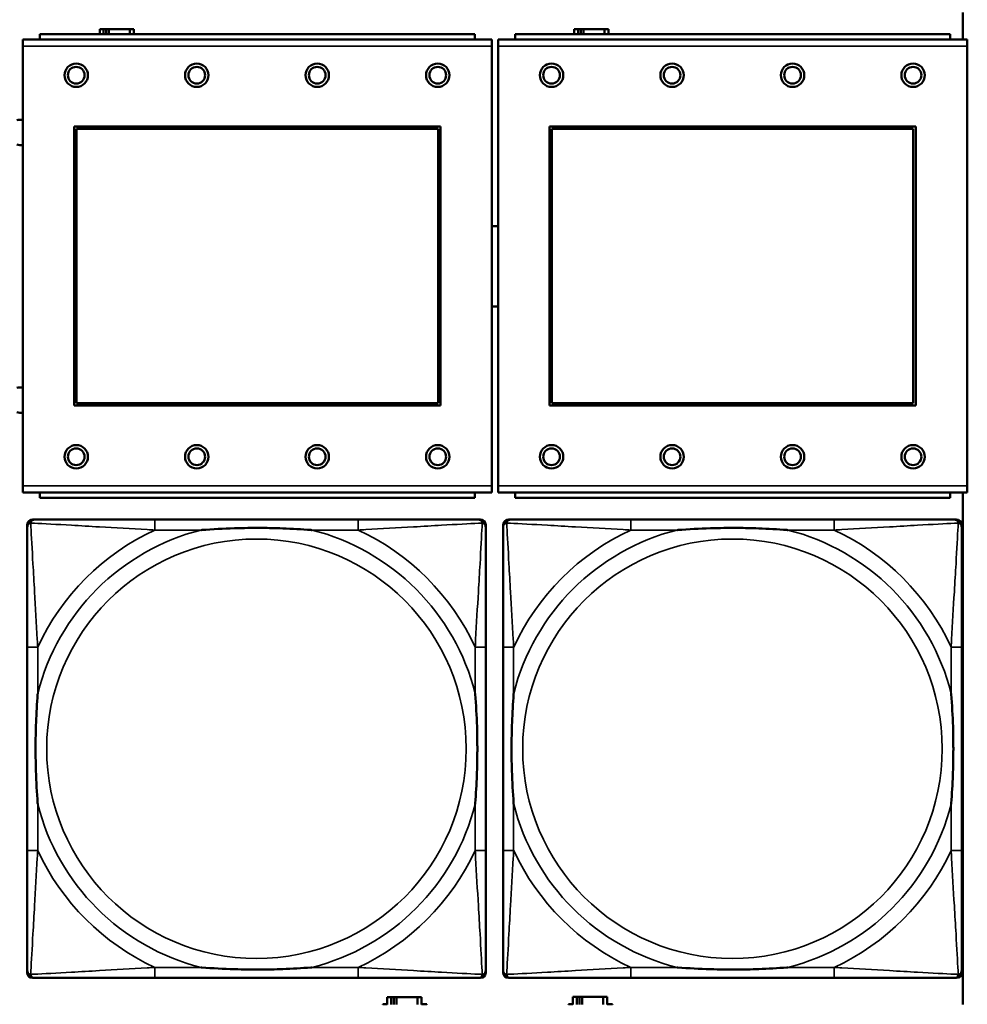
# Model space of a CAD drawing. Header units: inches. Extents: x 1.9 to 64.4, y 1.6 to 69.2.
# Tile 199 of 256: x 32.4 to 33.8, y 56.6 to 58.1. Entities that reach past the tile are written whole.
import ezdxf

# ---------------------------------------------------------------- set-up
doc = ezdxf.new("R2010")
doc.units = ezdxf.units.IN
doc.header["$MEASUREMENT"] = 0
doc.layers.add('Visible (ANSI)', color=7, linetype='Continuous', lineweight=50)
doc.layers.add('Visible Narrow (ANSI)', color=7, linetype='Continuous', lineweight=35)

msp = doc.modelspace()

# ---------------------------------------------------------------- linework, layer by layer
at = {"layer": 'Visible (ANSI)'}
for p, q in [((33.7821, 58.0933), (33.7821, 58.0534)), ((32.4984, 58.0686), (32.4926, 58.0686)), ((32.4926, 58.0686), (32.4926, 58.0614)), ((32.4984, 58.0686), (32.5024, 58.0686)), ((32.4984, 58.0614), (32.4984, 58.0686)), ((32.5024, 58.0614), (32.5024, 58.0686)), ((32.5024, 58.0686), (32.5065, 58.0686)), ((32.5065, 58.0686), (32.5065, 58.0614)), ((32.5065, 58.0686), (32.5377, 58.0686)), ((32.5377, 58.0686), (32.5377, 58.0614)), ((32.5436, 58.0686), (32.5377, 58.0686)), ((32.5436, 58.0614), (32.5436, 58.0686)), ((33.2074, 58.0686), (33.2016, 58.0686)), ((33.2016, 58.0686), (33.2016, 58.0614)), ((33.2074, 58.0686), (33.2114, 58.0686)), ((33.2074, 58.0614), (33.2074, 58.0686)), ((33.2114, 58.0614), (33.2114, 58.0686)), ((33.2114, 58.0686), (33.2155, 58.0686)), ((33.2155, 58.0686), (33.2155, 58.0614)), ((33.2155, 58.0686), (33.2467, 58.0686)), ((33.2467, 58.0686), (33.2467, 58.0614)), ((33.2526, 58.0686), (33.2467, 58.0686)), ((33.2526, 58.0614), (33.2526, 58.0686)), ((33.0786, 58.0534), (32.3776, 58.0534)), ((32.3776, 58.0434), (32.3776, 58.0534)), ((33.0531, 58.0614), (32.4031, 58.0614)), ((32.4031, 58.0534), (32.4031, 58.0614)), ((33.0531, 58.0614), (33.0531, 58.0534)), ((33.0786, 58.0534), (33.0786, 58.0434)), ((33.7886, 58.0534), (33.0876, 58.0534)), ((33.0876, 58.0434), (33.0876, 58.0534)), ((33.7631, 58.0614), (33.1131, 58.0614)), ((33.1131, 58.0534), (33.1131, 58.0614)), ((33.7631, 58.0614), (33.7631, 58.0534)), ((33.7886, 58.0534), (33.7886, 58.0434)), ((32.3776, 58.0434), (32.3776, 57.3864)), ((33.0786, 57.3864), (33.0786, 58.0434)), ((33.0876, 58.0434), (33.0876, 57.3864)), ((33.7886, 57.3864), (33.7886, 58.0434)), ((32.4546, 57.5064), (32.4546, 57.9234)), ((32.4546, 57.9234), (33.0016, 57.9234)), ((32.4582, 57.9198), (32.998, 57.9198)), ((32.4582, 57.51), (32.4582, 57.9198)), ((32.998, 57.9198), (32.998, 57.51)), ((33.0016, 57.9234), (33.0016, 57.5064)), ((33.1646, 57.5064), (33.1646, 57.9234)), ((33.1646, 57.9234), (33.7116, 57.9234)), ((33.1682, 57.9198), (33.708, 57.9198)), ((33.1682, 57.51), (33.1682, 57.9198)), ((33.708, 57.9198), (33.708, 57.51)), ((33.7116, 57.9234), (33.7116, 57.5064)), ((32.998, 57.51), (32.4582, 57.51)), ((33.708, 57.51), (33.1682, 57.51)), ((33.0016, 57.5064), (32.4546, 57.5064)), ((33.7116, 57.5064), (33.1646, 57.5064)), ((32.3776, 57.3764), (32.3776, 57.3864)), ((32.3776, 57.3764), (33.0786, 57.3764)), ((32.4031, 57.3764), (32.4031, 57.3684)), ((33.0531, 57.3684), (33.0531, 57.3764)), ((33.0786, 57.3864), (33.0786, 57.3764)), ((33.0876, 57.3764), (33.0876, 57.3864)), ((33.0876, 57.3764), (33.7886, 57.3764)), ((33.1131, 57.3764), (33.1131, 57.3684)), ((33.7631, 57.3684), (33.7631, 57.3764)), ((33.7821, 57.3764), (33.7821, 56.6116)), ((33.7886, 57.3864), (33.7886, 57.3764)), ((33.0531, 57.3684), (32.4031, 57.3684)), ((33.7631, 57.3684), (33.1131, 57.3684)), ((32.3922, 57.336), (32.3961, 57.336)), ((32.8788, 57.336), (32.5748, 57.336)), ((33.0575, 57.336), (33.0614, 57.336)), ((33.1032, 57.336), (33.1071, 57.336)), ((33.5898, 57.336), (33.2858, 57.336)), ((33.7685, 57.336), (33.7724, 57.336)), ((32.3843, 56.6589), (32.3843, 57.3281)), ((33.0693, 57.3281), (33.0693, 57.3242)), ((33.0953, 56.6589), (33.0953, 57.3281)), ((33.7803, 57.3281), (33.7803, 57.3242)), ((32.3843, 57.1455), (32.3843, 56.8415)), ((33.0693, 56.8415), (33.0693, 57.1455)), ((33.0953, 57.1455), (33.0953, 56.8415)), ((33.7803, 56.8415), (33.7803, 57.1455)), ((33.0693, 56.6628), (33.0693, 56.6589)), ((33.7803, 56.6628), (33.7803, 56.6589)), ((33.0614, 56.651), (32.3922, 56.651)), ((32.5748, 56.651), (32.8788, 56.651)), ((33.7724, 56.651), (33.1032, 56.651)), ((33.2858, 56.651), (33.5898, 56.651)), ((32.9156, 56.6116), (32.9156, 56.612)), ((32.9156, 56.612), (32.9221, 56.612)), ((32.9279, 56.6225), (32.9221, 56.6225)), ((32.9221, 56.6225), (32.9221, 56.6116)), ((32.9279, 56.6225), (32.9319, 56.6225)), ((32.9279, 56.6116), (32.9279, 56.6225)), ((32.9319, 56.6116), (32.9319, 56.6225)), ((32.9319, 56.6225), (32.936, 56.6225)), ((32.936, 56.6225), (32.936, 56.6116)), ((32.936, 56.6225), (32.9672, 56.6225)), ((32.9672, 56.6225), (32.9672, 56.6116)), ((32.9731, 56.6225), (32.9672, 56.6225)), ((32.9731, 56.6116), (32.9731, 56.6225)), ((32.9731, 56.612), (32.9812, 56.612)), ((32.9812, 56.612), (32.9812, 56.6116)), ((33.1931, 56.6116), (33.1931, 56.6121)), ((33.1931, 56.6121), (33.1996, 56.6121)), ((33.2054, 56.6226), (33.1996, 56.6226)), ((33.1996, 56.6226), (33.1996, 56.6116)), ((33.2054, 56.6226), (33.2094, 56.6226)), ((33.2054, 56.6116), (33.2054, 56.6226)), ((33.2094, 56.6116), (33.2094, 56.6226)), ((33.2094, 56.6226), (33.2135, 56.6226)), ((33.2135, 56.6226), (33.2135, 56.6116)), ((33.2135, 56.6226), (33.2447, 56.6226)), ((33.2447, 56.6226), (33.2447, 56.6116)), ((33.2506, 56.6226), (33.2447, 56.6226)), ((33.2506, 56.6116), (33.2506, 56.6226)), ((33.2506, 56.6121), (33.2587, 56.6121)), ((33.2587, 56.6121), (33.2587, 56.6116))]:
    msp.add_line(p, q, dxfattribs=at)
for centre, radius in [((32.4576, 57.9998), 0.0175), ((32.4576, 57.9998), 0.0125), ((32.6376, 57.9998), 0.0175), ((32.6376, 57.9998), 0.0125), ((32.8176, 57.9998), 0.0175), ((32.8176, 57.9998), 0.0125), ((32.9976, 57.9998), 0.0175), ((32.9976, 57.9998), 0.0125), ((33.1676, 57.9998), 0.0175), ((33.1676, 57.9998), 0.0125), ((33.3476, 57.9998), 0.0175), ((33.3476, 57.9998), 0.0125), ((33.5276, 57.9998), 0.0175), ((33.5276, 57.9998), 0.0125), ((33.7076, 57.9998), 0.0175), ((33.7076, 57.9998), 0.0125), ((32.4576, 57.4298), 0.0175), ((32.4576, 57.4298), 0.0125), ((32.6376, 57.4298), 0.0175), ((32.6376, 57.4298), 0.0125), ((32.8176, 57.4298), 0.0175), ((32.8176, 57.4298), 0.0125), ((32.9976, 57.4298), 0.0175), ((32.9976, 57.4298), 0.0125), ((33.1676, 57.4298), 0.0175), ((33.1676, 57.4298), 0.0125), ((33.3476, 57.4298), 0.0175), ((33.3476, 57.4298), 0.0125), ((33.5276, 57.4298), 0.0175), ((33.5276, 57.4298), 0.0125), ((33.7076, 57.4298), 0.0175), ((33.7076, 57.4298), 0.0125)]:
    msp.add_circle(centre, radius, dxfattribs=at)
for centre, radius, start, end in [((32.374, 57.9144), 0.019, 78.8629, 106.2916), ((32.374, 57.9144), 0.019, 253.7084, 281.1371), ((33.0834, 57.7144), 0.06, 85.9286, 94.5311), ((33.0834, 57.7144), 0.06, 265.4689, 274.0714), ((32.374, 57.5144), 0.019, 78.8629, 106.2916), ((32.374, 57.5144), 0.019, 253.7084, 281.1371), ((32.3922, 57.3281), 0.00787, 90, 180), ((32.3961, 57.3242), 0.0118, 90, 180), ((33.0575, 57.3242), 0.0118, 0, 90), ((33.0614, 57.3281), 0.00787, 0, 90), ((33.1032, 57.3281), 0.00787, 90, 180), ((33.1071, 57.3242), 0.0118, 90, 180), ((33.7685, 57.3242), 0.0118, 0, 90), ((33.7724, 57.3281), 0.00787, 0, 90), ((32.3961, 56.6628), 0.0118, 180, 270), ((32.3922, 56.6589), 0.00787, 180, 270), ((33.0575, 56.6628), 0.0118, 270, 360), ((33.0614, 56.6589), 0.00787, 270, 0), ((33.1071, 56.6628), 0.0118, 180, 270), ((33.1032, 56.6589), 0.00787, 180, 270), ((33.7685, 56.6628), 0.0118, 270, 360), ((33.7724, 56.6589), 0.00787, 270, 0)]:
    msp.add_arc(centre, radius, start, end, dxfattribs=at)
for points, knots in [([(32.5748, 57.336), (32.5713, 57.336), (32.5677, 57.336), (32.5641, 57.336), (32.5309, 57.336), (32.4972, 57.336), (32.4663, 57.336), (32.4394, 57.336), (32.4138, 57.336), (32.4004, 57.336), (32.3988, 57.336), (32.3973, 57.336), (32.3961, 57.336)], [0, 0, 0, 0, 0.0272471, 0.0272471, 0.0272471, 0.2790553, 0.2790553, 0.2790553, 0.4988354, 0.4988354, 0.4988354, 0.5252205, 0.5252205, 0.5252205, 0.5252205]), ([(33.0575, 57.336), (33.0426, 57.336), (33.001, 57.336), (32.9604, 57.336), (32.9338, 57.336), (32.906, 57.336), (32.8788, 57.336)], [-0.5252205, -0.5252205, -0.5252205, -0.5252205, -0.20743, -0.20743, -0.20743, 0, 0, 0, 0]), ([(33.2858, 57.336), (33.2823, 57.336), (33.2787, 57.336), (33.2751, 57.336), (33.2419, 57.336), (33.2082, 57.336), (33.1773, 57.336), (33.1504, 57.336), (33.1248, 57.336), (33.1114, 57.336), (33.1098, 57.336), (33.1083, 57.336), (33.1071, 57.336)], [0, 0, 0, 0, 0.0272471, 0.0272471, 0.0272471, 0.2790553, 0.2790553, 0.2790553, 0.4988354, 0.4988354, 0.4988354, 0.5252205, 0.5252205, 0.5252205, 0.5252205]), ([(33.7685, 57.336), (33.7536, 57.336), (33.712, 57.336), (33.6714, 57.336), (33.6448, 57.336), (33.617, 57.336), (33.5898, 57.336)], [-0.5252205, -0.5252205, -0.5252205, -0.5252205, -0.20743, -0.20743, -0.20743, 0, 0, 0, 0]), ([(32.3843, 57.3242), (32.3843, 57.3093), (32.3843, 57.2677), (32.3843, 57.2271), (32.3843, 57.2005), (32.3843, 57.1727), (32.3843, 57.1455)], [-0.5252205, -0.5252205, -0.5252205, -0.5252205, -0.20743, -0.20743, -0.20743, 0, 0, 0, 0]), ([(32.6441, 57.3203), (32.6445, 57.3203), (32.6449, 57.3203), (32.6614, 57.3216), (32.6775, 57.3224), (32.7005, 57.3231), (32.7072, 57.3233), (32.7163, 57.3234), (32.7188, 57.3234), (32.7229, 57.3234), (32.7245, 57.3234), (32.7276, 57.3234), (32.7291, 57.3234), (32.7327, 57.3234), (32.7348, 57.3234), (32.7409, 57.3234), (32.7451, 57.3233), (32.7548, 57.3231), (32.7604, 57.3229), (32.7802, 57.3222), (32.7942, 57.3214), (32.8087, 57.3203), (32.8091, 57.3203), (32.8096, 57.3203)], [-0.416114, -0.416114, -0.416114, -0.416114, -0.4127691, -0.4127691, -0.2896446, -0.2896446, -0.2388934, -0.2388934, -0.2201881, -0.2201881, -0.2080204, -0.2080204, -0.196499, -0.196499, -0.1809939, -0.1809939, -0.149741, -0.149741, -0.1073162, -0.1073162, 0, 0, 0.0033356, 0.0033356, 0.0033356, 0.0033356]), ([(33.0693, 57.1455), (33.0693, 57.149), (33.0693, 57.1526), (33.0693, 57.1562), (33.0693, 57.1894), (33.0693, 57.2231), (33.0693, 57.254), (33.0693, 57.2809), (33.0693, 57.3065), (33.0693, 57.3199), (33.0693, 57.3215), (33.0693, 57.323), (33.0693, 57.3242)], [0, 0, 0, 0, 0.0272471, 0.0272471, 0.0272471, 0.2790553, 0.2790553, 0.2790553, 0.4988354, 0.4988354, 0.4988354, 0.5252205, 0.5252205, 0.5252205, 0.5252205]), ([(33.0953, 57.3242), (33.0953, 57.3093), (33.0953, 57.2677), (33.0953, 57.2271), (33.0953, 57.2005), (33.0953, 57.1727), (33.0953, 57.1455)], [-0.5252205, -0.5252205, -0.5252205, -0.5252205, -0.20743, -0.20743, -0.20743, 0, 0, 0, 0]), ([(33.3551, 57.3203), (33.3555, 57.3203), (33.3559, 57.3203), (33.3724, 57.3216), (33.3885, 57.3224), (33.4115, 57.3231), (33.4182, 57.3233), (33.4273, 57.3234), (33.4298, 57.3234), (33.4339, 57.3234), (33.4355, 57.3234), (33.4386, 57.3234), (33.4401, 57.3234), (33.4437, 57.3234), (33.4458, 57.3234), (33.4519, 57.3234), (33.4561, 57.3233), (33.4658, 57.3231), (33.4714, 57.3229), (33.4912, 57.3222), (33.5052, 57.3214), (33.5197, 57.3203), (33.5201, 57.3203), (33.5206, 57.3203)], [-0.416114, -0.416114, -0.416114, -0.416114, -0.4127691, -0.4127691, -0.2896446, -0.2896446, -0.2388934, -0.2388934, -0.2201881, -0.2201881, -0.2080204, -0.2080204, -0.196499, -0.196499, -0.1809939, -0.1809939, -0.149741, -0.149741, -0.1073162, -0.1073162, 0, 0, 0.0033356, 0.0033356, 0.0033356, 0.0033356]), ([(33.7803, 57.1455), (33.7803, 57.149), (33.7803, 57.1526), (33.7803, 57.1562), (33.7803, 57.1894), (33.7803, 57.2231), (33.7803, 57.254), (33.7803, 57.2809), (33.7803, 57.3065), (33.7803, 57.3199), (33.7803, 57.3215), (33.7803, 57.323), (33.7803, 57.3242)], [0, 0, 0, 0, 0.0272471, 0.0272471, 0.0272471, 0.2790553, 0.2790553, 0.2790553, 0.4988354, 0.4988354, 0.4988354, 0.5252205, 0.5252205, 0.5252205, 0.5252205]), ([(32.4, 56.9108), (32.4, 56.9112), (32.4, 56.9116), (32.3987, 56.9281), (32.3979, 56.9442), (32.3972, 56.9671), (32.397, 56.9738), (32.3969, 56.983), (32.3969, 56.9855), (32.3969, 56.9896), (32.3969, 56.9912), (32.3969, 56.9943), (32.3969, 56.9958), (32.3969, 56.9994), (32.3969, 57.0015), (32.3969, 57.0076), (32.397, 57.0118), (32.3972, 57.0215), (32.3974, 57.0271), (32.3981, 57.0469), (32.3989, 57.0609), (32.4, 57.0754), (32.4, 57.0758), (32.4, 57.0762)], [-0.416114, -0.416114, -0.416114, -0.416114, -0.4127691, -0.4127691, -0.2896446, -0.2896446, -0.2388934, -0.2388934, -0.2201881, -0.2201881, -0.2080204, -0.2080204, -0.196499, -0.196499, -0.1809939, -0.1809939, -0.149741, -0.149741, -0.1073162, -0.1073162, 0, 0, 0.0033356, 0.0033356, 0.0033356, 0.0033356]), ([(33.0536, 57.0762), (33.0536, 57.0758), (33.0536, 57.0754), (33.0549, 57.0589), (33.0557, 57.0428), (33.0565, 57.0199), (33.0566, 57.0132), (33.0567, 57.004), (33.0567, 57.0015), (33.0567, 56.9974), (33.0568, 56.9958), (33.0568, 56.9927), (33.0568, 56.9912), (33.0567, 56.9876), (33.0567, 56.9856), (33.0567, 56.9794), (33.0566, 56.9752), (33.0564, 56.9655), (33.0562, 56.9599), (33.0555, 56.9402), (33.0547, 56.9261), (33.0536, 56.9116), (33.0536, 56.9112), (33.0536, 56.9108)], [-0.416114, -0.416114, -0.416114, -0.416114, -0.4127691, -0.4127691, -0.2896446, -0.2896446, -0.2388934, -0.2388934, -0.2201881, -0.2201881, -0.2080204, -0.2080204, -0.196499, -0.196499, -0.1809939, -0.1809939, -0.149741, -0.149741, -0.1073162, -0.1073162, 0, 0, 0.0033356, 0.0033356, 0.0033356, 0.0033356]), ([(33.111, 56.9108), (33.111, 56.9112), (33.111, 56.9116), (33.1097, 56.9281), (33.1089, 56.9442), (33.1082, 56.9671), (33.108, 56.9738), (33.1079, 56.983), (33.1079, 56.9855), (33.1079, 56.9896), (33.1079, 56.9912), (33.1079, 56.9943), (33.1079, 56.9958), (33.1079, 56.9994), (33.1079, 57.0015), (33.1079, 57.0076), (33.108, 57.0118), (33.1082, 57.0215), (33.1084, 57.0271), (33.1091, 57.0469), (33.1099, 57.0609), (33.111, 57.0754), (33.111, 57.0758), (33.111, 57.0762)], [-0.416114, -0.416114, -0.416114, -0.416114, -0.4127691, -0.4127691, -0.2896446, -0.2896446, -0.2388934, -0.2388934, -0.2201881, -0.2201881, -0.2080204, -0.2080204, -0.196499, -0.196499, -0.1809939, -0.1809939, -0.149741, -0.149741, -0.1073162, -0.1073162, 0, 0, 0.0033356, 0.0033356, 0.0033356, 0.0033356]), ([(33.7646, 57.0762), (33.7646, 57.0758), (33.7646, 57.0754), (33.7659, 57.0589), (33.7667, 57.0428), (33.7675, 57.0199), (33.7676, 57.0132), (33.7677, 57.004), (33.7677, 57.0015), (33.7677, 56.9974), (33.7678, 56.9958), (33.7678, 56.9927), (33.7678, 56.9912), (33.7677, 56.9876), (33.7677, 56.9856), (33.7677, 56.9794), (33.7676, 56.9752), (33.7674, 56.9655), (33.7672, 56.9599), (33.7665, 56.9402), (33.7657, 56.9261), (33.7646, 56.9116), (33.7646, 56.9112), (33.7646, 56.9108)], [-0.416114, -0.416114, -0.416114, -0.416114, -0.4127691, -0.4127691, -0.2896446, -0.2896446, -0.2388934, -0.2388934, -0.2201881, -0.2201881, -0.2080204, -0.2080204, -0.196499, -0.196499, -0.1809939, -0.1809939, -0.149741, -0.149741, -0.1073162, -0.1073162, 0, 0, 0.0033356, 0.0033356, 0.0033356, 0.0033356]), ([(32.3843, 56.8415), (32.3843, 56.8143), (32.3843, 56.7865), (32.3843, 56.7599), (32.3843, 56.7193), (32.3843, 56.6777), (32.3843, 56.6628)], [3.9382945, 3.9382945, 3.9382945, 3.9382945, 4.1457245, 4.1457245, 4.1457245, 4.463515, 4.463515, 4.463515, 4.463515]), ([(33.0693, 56.6628), (33.0693, 56.6777), (33.0693, 56.7193), (33.0693, 56.7599), (33.0693, 56.7865), (33.0693, 56.8143), (33.0693, 56.8415)], [-0.5252205, -0.5252205, -0.5252205, -0.5252205, -0.20743, -0.20743, -0.20743, 0, 0, 0, 0]), ([(33.0953, 56.8415), (33.0953, 56.8143), (33.0953, 56.7865), (33.0953, 56.7599), (33.0953, 56.7193), (33.0953, 56.6777), (33.0953, 56.6628)], [3.9382945, 3.9382945, 3.9382945, 3.9382945, 4.1457245, 4.1457245, 4.1457245, 4.463515, 4.463515, 4.463515, 4.463515]), ([(33.7803, 56.6628), (33.7803, 56.6777), (33.7803, 56.7193), (33.7803, 56.7599), (33.7803, 56.7865), (33.7803, 56.8143), (33.7803, 56.8415)], [-0.5252205, -0.5252205, -0.5252205, -0.5252205, -0.20743, -0.20743, -0.20743, 0, 0, 0, 0]), ([(32.8096, 56.6667), (32.8091, 56.6667), (32.8087, 56.6667), (32.7942, 56.6656), (32.7802, 56.6648), (32.7604, 56.6641), (32.7548, 56.6639), (32.7451, 56.6637), (32.7409, 56.6636), (32.7348, 56.6636), (32.7327, 56.6636), (32.7291, 56.6636), (32.7276, 56.6636), (32.7245, 56.6636), (32.7229, 56.6636), (32.7188, 56.6636), (32.7163, 56.6636), (32.7072, 56.6637), (32.7005, 56.6639), (32.6775, 56.6646), (32.6614, 56.6654), (32.6449, 56.6667), (32.6445, 56.6667), (32.6441, 56.6667)], [-0.4149464, -0.4149464, -0.4149464, -0.4149464, -0.41162, -0.41162, -0.3046026, -0.3046026, -0.2622958, -0.2622958, -0.23113, -0.23113, -0.215668, -0.215668, -0.2041787, -0.2041787, -0.1920448, -0.1920448, -0.1733916, -0.1733916, -0.1227817, -0.1227817, 0, 0, 0.0033356, 0.0033356, 0.0033356, 0.0033356]), ([(33.5206, 56.6667), (33.5201, 56.6667), (33.5197, 56.6667), (33.5052, 56.6656), (33.4912, 56.6648), (33.4714, 56.6641), (33.4658, 56.6639), (33.4561, 56.6637), (33.4519, 56.6636), (33.4458, 56.6636), (33.4437, 56.6636), (33.4401, 56.6636), (33.4386, 56.6636), (33.4355, 56.6636), (33.4339, 56.6636), (33.4298, 56.6636), (33.4273, 56.6636), (33.4182, 56.6637), (33.4115, 56.6639), (33.3885, 56.6646), (33.3724, 56.6654), (33.3559, 56.6667), (33.3555, 56.6667), (33.3551, 56.6667)], [-0.4149464, -0.4149464, -0.4149464, -0.4149464, -0.41162, -0.41162, -0.3046026, -0.3046026, -0.2622958, -0.2622958, -0.23113, -0.23113, -0.215668, -0.215668, -0.2041787, -0.2041787, -0.1920448, -0.1920448, -0.1733916, -0.1733916, -0.1227817, -0.1227817, 0, 0, 0.0033356, 0.0033356, 0.0033356, 0.0033356]), ([(32.3961, 56.651), (32.411, 56.651), (32.4526, 56.651), (32.4932, 56.651), (32.5198, 56.651), (32.5476, 56.651), (32.5748, 56.651)], [-0.5252205, -0.5252205, -0.5252205, -0.5252205, -0.20743, -0.20743, -0.20743, 0, 0, 0, 0]), ([(32.8788, 56.651), (32.906, 56.651), (32.9338, 56.651), (32.9604, 56.651), (33.001, 56.651), (33.0426, 56.651), (33.0575, 56.651)], [3.9382945, 3.9382945, 3.9382945, 3.9382945, 4.1457245, 4.1457245, 4.1457245, 4.463515, 4.463515, 4.463515, 4.463515]), ([(33.1071, 56.651), (33.122, 56.651), (33.1636, 56.651), (33.2042, 56.651), (33.2308, 56.651), (33.2586, 56.651), (33.2858, 56.651)], [-0.5252205, -0.5252205, -0.5252205, -0.5252205, -0.20743, -0.20743, -0.20743, 0, 0, 0, 0]), ([(33.5898, 56.651), (33.617, 56.651), (33.6448, 56.651), (33.6714, 56.651), (33.712, 56.651), (33.7536, 56.651), (33.7685, 56.651)], [3.9382945, 3.9382945, 3.9382945, 3.9382945, 4.1457245, 4.1457245, 4.1457245, 4.463515, 4.463515, 4.463515, 4.463515])]:
    msp.add_open_spline(points, degree=3, knots=knots, dxfattribs=at)
at = {"layer": 'Visible Narrow (ANSI)'}
for p, q in [((32.3776, 58.0434), (33.0786, 58.0434)), ((33.0876, 58.0434), (33.7886, 58.0434)), ((33.0786, 57.3864), (32.3776, 57.3864)), ((33.7886, 57.3864), (33.0876, 57.3864)), ((32.5748, 57.336), (32.5748, 57.3203)), ((32.8788, 57.336), (32.8788, 57.3203)), ((33.2858, 57.336), (33.2858, 57.3203)), ((33.5898, 57.336), (33.5898, 57.3203)), ((32.5748, 57.3203), (32.6441, 57.3203)), ((32.8096, 57.3203), (32.8788, 57.3203)), ((33.2858, 57.3203), (33.3551, 57.3203)), ((33.5206, 57.3203), (33.5898, 57.3203)), ((32.4, 57.1455), (32.3843, 57.1455)), ((32.4, 57.0762), (32.4, 57.1455)), ((33.0693, 57.1455), (33.0536, 57.1455)), ((33.0536, 57.1455), (33.0536, 57.0762)), ((33.111, 57.1455), (33.0953, 57.1455)), ((33.111, 57.0762), (33.111, 57.1455)), ((33.7803, 57.1455), (33.7646, 57.1455)), ((33.7646, 57.1455), (33.7646, 57.0762)), ((32.4, 56.8415), (32.4, 56.9108)), ((33.0536, 56.9108), (33.0536, 56.8415)), ((33.111, 56.8415), (33.111, 56.9108)), ((33.7646, 56.9108), (33.7646, 56.8415)), ((32.4, 56.8415), (32.3843, 56.8415)), ((33.0693, 56.8415), (33.0536, 56.8415)), ((33.111, 56.8415), (33.0953, 56.8415)), ((33.7803, 56.8415), (33.7646, 56.8415)), ((32.5748, 56.6667), (32.5748, 56.651)), ((32.6441, 56.6667), (32.5748, 56.6667)), ((32.8788, 56.6667), (32.8096, 56.6667)), ((32.8788, 56.6667), (32.8788, 56.651)), ((33.2858, 56.6667), (33.2858, 56.651)), ((33.3551, 56.6667), (33.2858, 56.6667)), ((33.5898, 56.6667), (33.5206, 56.6667)), ((33.5898, 56.6667), (33.5898, 56.651))]:
    msp.add_line(p, q, dxfattribs=at)
for centre in [(32.7268, 56.9935), (33.4378, 56.9935)]:
    msp.add_circle(centre, 0.3133, dxfattribs=at)
for centre, radius, start, end in [((32.7268, 56.9935), 0.3371, 104.2103, 165.7897), ((32.7268, 56.9935), 0.3604, 114.9407, 155.0593), ((32.7268, 56.9935), 0.3371, 14.2103, 75.7897), ((32.7268, 56.9935), 0.3604, 24.9407, 65.0593), ((33.4378, 56.9935), 0.3371, 104.2103, 165.7897), ((33.4378, 56.9935), 0.3604, 114.9407, 155.0593), ((33.4378, 56.9935), 0.3371, 14.2103, 75.7897), ((33.4378, 56.9935), 0.3604, 24.9407, 65.0593), ((32.7268, 56.9935), 0.3371, 194.2103, 255.7897), ((32.7268, 56.9935), 0.3371, 284.2103, 345.7897), ((33.4378, 56.9935), 0.3371, 194.2103, 255.7897), ((33.4378, 56.9935), 0.3371, 284.2103, 345.7897), ((32.7268, 56.9935), 0.3604, 204.9407, 245.0593), ((32.7268, 56.9935), 0.3604, 294.9407, 335.0593), ((33.4378, 56.9935), 0.3604, 204.9407, 245.0593), ((33.4378, 56.9935), 0.3604, 294.9407, 335.0593)]:
    msp.add_arc(centre, radius, start, end, dxfattribs=at)
for points, knots in [([(32.3896, 57.3307), (32.3898, 57.3313), (32.39, 57.3319), (32.3905, 57.3329), (32.3908, 57.3334), (32.3914, 57.3341), (32.3917, 57.3344), (32.3921, 57.3347), (32.3922, 57.3348), (32.3926, 57.3351), (32.3929, 57.3352), (32.3935, 57.3355), (32.3939, 57.3357), (32.3949, 57.3359), (32.3955, 57.336), (32.3961, 57.336)], [-0.00012419, -0.00012419, -0.00012419, -0.00012419, 0.00449537, 0.00449537, 0.00977487, 0.00977487, 0.01307456, 0.01307456, 0.0147244, 0.0147244, 0.01736415, 0.01736415, 0.02158775, 0.02158775, 0.02627331, 0.02627331, 0.02627331, 0.02627331]), ([(33.0575, 57.336), (33.0581, 57.336), (33.0587, 57.3359), (33.0597, 57.3357), (33.0601, 57.3355), (33.0608, 57.3352), (33.061, 57.3351), (33.0614, 57.3348), (33.0615, 57.3347), (33.0619, 57.3344), (33.0622, 57.3341), (33.0628, 57.3334), (33.0631, 57.3329), (33.0636, 57.3319), (33.0639, 57.3313), (33.064, 57.3307)], [-0.02627331, -0.02627331, -0.02627331, -0.02627331, -0.02158775, -0.02158775, -0.01736415, -0.01736415, -0.0147244, -0.0147244, -0.01307456, -0.01307456, -0.00977487, -0.00977487, -0.00449537, -0.00449537, 0.00012419, 0.00012419, 0.00012419, 0.00012419]), ([(33.1006, 57.3307), (33.1008, 57.3313), (33.101, 57.3319), (33.1015, 57.3329), (33.1018, 57.3334), (33.1024, 57.3341), (33.1027, 57.3344), (33.1031, 57.3347), (33.1032, 57.3348), (33.1036, 57.3351), (33.1039, 57.3352), (33.1045, 57.3355), (33.1049, 57.3357), (33.1059, 57.3359), (33.1065, 57.336), (33.1071, 57.336)], [-0.00012419, -0.00012419, -0.00012419, -0.00012419, 0.00449537, 0.00449537, 0.00977487, 0.00977487, 0.01307456, 0.01307456, 0.0147244, 0.0147244, 0.01736415, 0.01736415, 0.02158775, 0.02158775, 0.02627331, 0.02627331, 0.02627331, 0.02627331]), ([(33.7685, 57.336), (33.7691, 57.336), (33.7697, 57.3359), (33.7707, 57.3357), (33.7711, 57.3355), (33.7718, 57.3352), (33.772, 57.3351), (33.7724, 57.3348), (33.7725, 57.3347), (33.7729, 57.3344), (33.7732, 57.3341), (33.7738, 57.3334), (33.7741, 57.3329), (33.7746, 57.3319), (33.7749, 57.3313), (33.775, 57.3307)], [-0.02627331, -0.02627331, -0.02627331, -0.02627331, -0.02158775, -0.02158775, -0.01736415, -0.01736415, -0.0147244, -0.0147244, -0.01307456, -0.01307456, -0.00977487, -0.00977487, -0.00449537, -0.00449537, 0.00012419, 0.00012419, 0.00012419, 0.00012419]), ([(32.3843, 57.3242), (32.3843, 57.3248), (32.3844, 57.3254), (32.3846, 57.3264), (32.3848, 57.3268), (32.3851, 57.3275), (32.3852, 57.3277), (32.3855, 57.3281), (32.3856, 57.3282), (32.3859, 57.3286), (32.3862, 57.3289), (32.3869, 57.3295), (32.3874, 57.3298), (32.3885, 57.3303), (32.389, 57.3306), (32.3896, 57.3307)], [-0.02627331, -0.02627331, -0.02627331, -0.02627331, -0.02158775, -0.02158775, -0.01736415, -0.01736415, -0.0147244, -0.0147244, -0.01307456, -0.01307456, -0.00977487, -0.00977487, -0.00449537, -0.00449537, 0.00012419, 0.00012419, 0.00012419, 0.00012419]), ([(32.4, 57.1455), (32.3998, 57.1492), (32.3996, 57.153), (32.3981, 57.1803), (32.3967, 57.2045), (32.3945, 57.2424), (32.3937, 57.2564), (32.3917, 57.2916), (32.3906, 57.3118), (32.3898, 57.3272), (32.3897, 57.329), (32.3896, 57.3307)], [0, 0, 0, 0, 0.0278591, 0.0278591, 0.201273, 0.201273, 0.3066357, 0.3066357, 0.475216, 0.475216, 0.5007189, 0.5007189, 0.5007189, 0.5007189]), ([(32.3896, 57.3307), (32.3913, 57.3306), (32.3931, 57.3305), (32.4085, 57.3297), (32.4287, 57.3287), (32.4639, 57.3267), (32.4779, 57.3258), (32.5158, 57.3236), (32.54, 57.3222), (32.5673, 57.3207), (32.5711, 57.3205), (32.5748, 57.3203)], [-0.5007189, -0.5007189, -0.5007189, -0.5007189, -0.475216, -0.475216, -0.3066357, -0.3066357, -0.201273, -0.201273, -0.0278591, -0.0278591, 0, 0, 0, 0]), ([(32.8788, 57.3203), (32.8825, 57.3205), (32.8863, 57.3207), (32.9136, 57.3222), (32.9378, 57.3236), (32.9757, 57.3258), (32.9897, 57.3267), (33.025, 57.3287), (33.0451, 57.3297), (33.0605, 57.3305), (33.0623, 57.3306), (33.064, 57.3307)], [0, 0, 0, 0, 0.0278591, 0.0278591, 0.201273, 0.201273, 0.3066357, 0.3066357, 0.475216, 0.475216, 0.5007189, 0.5007189, 0.5007189, 0.5007189]), ([(33.064, 57.3307), (33.064, 57.329), (33.0639, 57.3272), (33.063, 57.3118), (33.062, 57.2916), (33.06, 57.2564), (33.0591, 57.2424), (33.0569, 57.2045), (33.0555, 57.1803), (33.054, 57.153), (33.0538, 57.1492), (33.0536, 57.1455)], [-0.5007189, -0.5007189, -0.5007189, -0.5007189, -0.475216, -0.475216, -0.3066357, -0.3066357, -0.201273, -0.201273, -0.0278591, -0.0278591, 0, 0, 0, 0]), ([(33.064, 57.3307), (33.0646, 57.3306), (33.0652, 57.3303), (33.0662, 57.3298), (33.0667, 57.3295), (33.0674, 57.3289), (33.0677, 57.3286), (33.068, 57.3282), (33.0681, 57.3281), (33.0684, 57.3277), (33.0685, 57.3275), (33.0688, 57.3268), (33.069, 57.3264), (33.0693, 57.3254), (33.0693, 57.3248), (33.0693, 57.3242)], [-0.00012419, -0.00012419, -0.00012419, -0.00012419, 0.00449537, 0.00449537, 0.00977487, 0.00977487, 0.01307456, 0.01307456, 0.0147244, 0.0147244, 0.01736415, 0.01736415, 0.02158775, 0.02158775, 0.02627331, 0.02627331, 0.02627331, 0.02627331]), ([(33.0953, 57.3242), (33.0953, 57.3248), (33.0954, 57.3254), (33.0956, 57.3264), (33.0958, 57.3268), (33.0961, 57.3275), (33.0962, 57.3277), (33.0965, 57.3281), (33.0966, 57.3282), (33.0969, 57.3286), (33.0972, 57.3289), (33.0979, 57.3295), (33.0984, 57.3298), (33.0995, 57.3303), (33.1, 57.3306), (33.1006, 57.3307)], [-0.02627331, -0.02627331, -0.02627331, -0.02627331, -0.02158775, -0.02158775, -0.01736415, -0.01736415, -0.0147244, -0.0147244, -0.01307456, -0.01307456, -0.00977487, -0.00977487, -0.00449537, -0.00449537, 0.00012419, 0.00012419, 0.00012419, 0.00012419]), ([(33.111, 57.1455), (33.1108, 57.1492), (33.1106, 57.153), (33.1091, 57.1803), (33.1077, 57.2045), (33.1055, 57.2424), (33.1047, 57.2564), (33.1027, 57.2916), (33.1016, 57.3118), (33.1008, 57.3272), (33.1007, 57.329), (33.1006, 57.3307)], [0, 0, 0, 0, 0.0278591, 0.0278591, 0.201273, 0.201273, 0.3066357, 0.3066357, 0.475216, 0.475216, 0.5007189, 0.5007189, 0.5007189, 0.5007189]), ([(33.1006, 57.3307), (33.1023, 57.3306), (33.1041, 57.3305), (33.1195, 57.3297), (33.1397, 57.3287), (33.1749, 57.3267), (33.1889, 57.3258), (33.2268, 57.3236), (33.251, 57.3222), (33.2783, 57.3207), (33.2821, 57.3205), (33.2858, 57.3203)], [-0.5007189, -0.5007189, -0.5007189, -0.5007189, -0.475216, -0.475216, -0.3066357, -0.3066357, -0.201273, -0.201273, -0.0278591, -0.0278591, 0, 0, 0, 0]), ([(33.5898, 57.3203), (33.5935, 57.3205), (33.5973, 57.3207), (33.6246, 57.3222), (33.6488, 57.3236), (33.6867, 57.3258), (33.7007, 57.3267), (33.736, 57.3287), (33.7561, 57.3297), (33.7715, 57.3305), (33.7733, 57.3306), (33.775, 57.3307)], [0, 0, 0, 0, 0.0278591, 0.0278591, 0.201273, 0.201273, 0.3066357, 0.3066357, 0.475216, 0.475216, 0.5007189, 0.5007189, 0.5007189, 0.5007189]), ([(33.775, 57.3307), (33.775, 57.329), (33.7749, 57.3272), (33.774, 57.3118), (33.773, 57.2916), (33.771, 57.2564), (33.7701, 57.2424), (33.7679, 57.2045), (33.7665, 57.1803), (33.765, 57.153), (33.7648, 57.1492), (33.7646, 57.1455)], [-0.5007189, -0.5007189, -0.5007189, -0.5007189, -0.475216, -0.475216, -0.3066357, -0.3066357, -0.201273, -0.201273, -0.0278591, -0.0278591, 0, 0, 0, 0]), ([(33.775, 57.3307), (33.7756, 57.3306), (33.7762, 57.3303), (33.7772, 57.3298), (33.7777, 57.3295), (33.7784, 57.3289), (33.7787, 57.3286), (33.779, 57.3282), (33.7791, 57.3281), (33.7794, 57.3277), (33.7795, 57.3275), (33.7798, 57.3268), (33.78, 57.3264), (33.7803, 57.3254), (33.7803, 57.3248), (33.7803, 57.3242)], [-0.00012419, -0.00012419, -0.00012419, -0.00012419, 0.00449537, 0.00449537, 0.00977487, 0.00977487, 0.01307456, 0.01307456, 0.0147244, 0.0147244, 0.01736415, 0.01736415, 0.02158775, 0.02158775, 0.02627331, 0.02627331, 0.02627331, 0.02627331]), ([(32.3896, 56.6563), (32.3897, 56.658), (32.3898, 56.6598), (32.3906, 56.6752), (32.3917, 56.6954), (32.3937, 56.7306), (32.3945, 56.7446), (32.3967, 56.7825), (32.3981, 56.8067), (32.3996, 56.834), (32.3998, 56.8378), (32.4, 56.8415)], [-4.4390134, -4.4390134, -4.4390134, -4.4390134, -4.4135105, -4.4135105, -4.2449302, -4.2449302, -4.1395675, -4.1395675, -3.9661536, -3.9661536, -3.9382945, -3.9382945, -3.9382945, -3.9382945]), ([(33.0536, 56.8415), (33.0538, 56.8378), (33.054, 56.834), (33.0555, 56.8067), (33.0569, 56.7825), (33.0591, 56.7446), (33.06, 56.7306), (33.062, 56.6954), (33.063, 56.6752), (33.0639, 56.6598), (33.064, 56.658), (33.064, 56.6563)], [0, 0, 0, 0, 0.0278591, 0.0278591, 0.201273, 0.201273, 0.3066357, 0.3066357, 0.475216, 0.475216, 0.5007189, 0.5007189, 0.5007189, 0.5007189]), ([(33.1006, 56.6563), (33.1007, 56.658), (33.1008, 56.6598), (33.1016, 56.6752), (33.1027, 56.6954), (33.1047, 56.7306), (33.1055, 56.7446), (33.1077, 56.7825), (33.1091, 56.8067), (33.1106, 56.834), (33.1108, 56.8378), (33.111, 56.8415)], [-4.4390134, -4.4390134, -4.4390134, -4.4390134, -4.4135105, -4.4135105, -4.2449302, -4.2449302, -4.1395675, -4.1395675, -3.9661536, -3.9661536, -3.9382945, -3.9382945, -3.9382945, -3.9382945]), ([(33.7646, 56.8415), (33.7648, 56.8378), (33.765, 56.834), (33.7665, 56.8067), (33.7679, 56.7825), (33.7701, 56.7446), (33.771, 56.7306), (33.773, 56.6954), (33.774, 56.6752), (33.7749, 56.6598), (33.775, 56.658), (33.775, 56.6563)], [0, 0, 0, 0, 0.0278591, 0.0278591, 0.201273, 0.201273, 0.3066357, 0.3066357, 0.475216, 0.475216, 0.5007189, 0.5007189, 0.5007189, 0.5007189]), ([(32.3896, 56.6563), (32.389, 56.6564), (32.3885, 56.6567), (32.3874, 56.6572), (32.3869, 56.6575), (32.3862, 56.6581), (32.3859, 56.6584), (32.3856, 56.6588), (32.3855, 56.6589), (32.3852, 56.6593), (32.3851, 56.6595), (32.3848, 56.6602), (32.3846, 56.6606), (32.3844, 56.6616), (32.3843, 56.6622), (32.3843, 56.6628)], [-0.00012419, -0.00012419, -0.00012419, -0.00012419, 0.00449537, 0.00449537, 0.00977487, 0.00977487, 0.01307456, 0.01307456, 0.0147244, 0.0147244, 0.01736415, 0.01736415, 0.02158775, 0.02158775, 0.02627331, 0.02627331, 0.02627331, 0.02627331]), ([(32.5748, 56.6667), (32.5711, 56.6665), (32.5673, 56.6663), (32.54, 56.6648), (32.5158, 56.6634), (32.4779, 56.6612), (32.4639, 56.6603), (32.4287, 56.6584), (32.4085, 56.6573), (32.3931, 56.6565), (32.3913, 56.6564), (32.3896, 56.6563)], [0, 0, 0, 0, 0.0278591, 0.0278591, 0.201273, 0.201273, 0.3066357, 0.3066357, 0.475216, 0.475216, 0.5007189, 0.5007189, 0.5007189, 0.5007189]), ([(32.3961, 56.651), (32.3955, 56.651), (32.3949, 56.6511), (32.3939, 56.6513), (32.3935, 56.6515), (32.3929, 56.6518), (32.3926, 56.6519), (32.3922, 56.6522), (32.3921, 56.6523), (32.3917, 56.6526), (32.3914, 56.6529), (32.3908, 56.6536), (32.3905, 56.6541), (32.39, 56.6551), (32.3898, 56.6557), (32.3896, 56.6563)], [-0.02627331, -0.02627331, -0.02627331, -0.02627331, -0.02158775, -0.02158775, -0.01736415, -0.01736415, -0.0147244, -0.0147244, -0.01307456, -0.01307456, -0.00977487, -0.00977487, -0.00449537, -0.00449537, 0.00012419, 0.00012419, 0.00012419, 0.00012419]), ([(33.064, 56.6563), (33.0623, 56.6564), (33.0605, 56.6565), (33.0451, 56.6573), (33.025, 56.6584), (32.9897, 56.6603), (32.9757, 56.6612), (32.9378, 56.6634), (32.9136, 56.6648), (32.8863, 56.6663), (32.8825, 56.6665), (32.8788, 56.6667)], [-4.4390134, -4.4390134, -4.4390134, -4.4390134, -4.4135105, -4.4135105, -4.2449302, -4.2449302, -4.1395675, -4.1395675, -3.9661536, -3.9661536, -3.9382945, -3.9382945, -3.9382945, -3.9382945]), ([(33.064, 56.6563), (33.0639, 56.6557), (33.0636, 56.6551), (33.0631, 56.6541), (33.0628, 56.6536), (33.0622, 56.6529), (33.0619, 56.6526), (33.0615, 56.6523), (33.0614, 56.6522), (33.061, 56.6519), (33.0608, 56.6518), (33.0601, 56.6515), (33.0597, 56.6513), (33.0587, 56.6511), (33.0581, 56.651), (33.0575, 56.651)], [-0.00012419, -0.00012419, -0.00012419, -0.00012419, 0.00449537, 0.00449537, 0.00977487, 0.00977487, 0.01307456, 0.01307456, 0.0147244, 0.0147244, 0.01736415, 0.01736415, 0.02158775, 0.02158775, 0.02627331, 0.02627331, 0.02627331, 0.02627331]), ([(33.0693, 56.6628), (33.0693, 56.6622), (33.0693, 56.6616), (33.069, 56.6606), (33.0688, 56.6602), (33.0685, 56.6595), (33.0684, 56.6593), (33.0681, 56.6589), (33.068, 56.6588), (33.0677, 56.6584), (33.0674, 56.6581), (33.0667, 56.6575), (33.0662, 56.6572), (33.0652, 56.6567), (33.0646, 56.6564), (33.064, 56.6563)], [-0.02627331, -0.02627331, -0.02627331, -0.02627331, -0.02158775, -0.02158775, -0.01736415, -0.01736415, -0.0147244, -0.0147244, -0.01307456, -0.01307456, -0.00977487, -0.00977487, -0.00449537, -0.00449537, 0.00012419, 0.00012419, 0.00012419, 0.00012419]), ([(33.1006, 56.6563), (33.1, 56.6564), (33.0995, 56.6567), (33.0984, 56.6572), (33.0979, 56.6575), (33.0972, 56.6581), (33.0969, 56.6584), (33.0966, 56.6588), (33.0965, 56.6589), (33.0962, 56.6593), (33.0961, 56.6595), (33.0958, 56.6602), (33.0956, 56.6606), (33.0954, 56.6616), (33.0953, 56.6622), (33.0953, 56.6628)], [-0.00012419, -0.00012419, -0.00012419, -0.00012419, 0.00449537, 0.00449537, 0.00977487, 0.00977487, 0.01307456, 0.01307456, 0.0147244, 0.0147244, 0.01736415, 0.01736415, 0.02158775, 0.02158775, 0.02627331, 0.02627331, 0.02627331, 0.02627331]), ([(33.2858, 56.6667), (33.2821, 56.6665), (33.2783, 56.6663), (33.251, 56.6648), (33.2268, 56.6634), (33.1889, 56.6612), (33.1749, 56.6603), (33.1397, 56.6584), (33.1195, 56.6573), (33.1041, 56.6565), (33.1023, 56.6564), (33.1006, 56.6563)], [0, 0, 0, 0, 0.0278591, 0.0278591, 0.201273, 0.201273, 0.3066357, 0.3066357, 0.475216, 0.475216, 0.5007189, 0.5007189, 0.5007189, 0.5007189]), ([(33.1071, 56.651), (33.1065, 56.651), (33.1059, 56.6511), (33.1049, 56.6513), (33.1045, 56.6515), (33.1039, 56.6518), (33.1036, 56.6519), (33.1032, 56.6522), (33.1031, 56.6523), (33.1027, 56.6526), (33.1024, 56.6529), (33.1018, 56.6536), (33.1015, 56.6541), (33.101, 56.6551), (33.1008, 56.6557), (33.1006, 56.6563)], [-0.02627331, -0.02627331, -0.02627331, -0.02627331, -0.02158775, -0.02158775, -0.01736415, -0.01736415, -0.0147244, -0.0147244, -0.01307456, -0.01307456, -0.00977487, -0.00977487, -0.00449537, -0.00449537, 0.00012419, 0.00012419, 0.00012419, 0.00012419]), ([(33.775, 56.6563), (33.7733, 56.6564), (33.7715, 56.6565), (33.7561, 56.6573), (33.736, 56.6584), (33.7007, 56.6603), (33.6867, 56.6612), (33.6488, 56.6634), (33.6246, 56.6648), (33.5973, 56.6663), (33.5935, 56.6665), (33.5898, 56.6667)], [-4.4390134, -4.4390134, -4.4390134, -4.4390134, -4.4135105, -4.4135105, -4.2449302, -4.2449302, -4.1395675, -4.1395675, -3.9661536, -3.9661536, -3.9382945, -3.9382945, -3.9382945, -3.9382945]), ([(33.775, 56.6563), (33.7749, 56.6557), (33.7746, 56.6551), (33.7741, 56.6541), (33.7738, 56.6536), (33.7732, 56.6529), (33.7729, 56.6526), (33.7725, 56.6523), (33.7724, 56.6522), (33.772, 56.6519), (33.7718, 56.6518), (33.7711, 56.6515), (33.7707, 56.6513), (33.7697, 56.6511), (33.7691, 56.651), (33.7685, 56.651)], [-0.00012419, -0.00012419, -0.00012419, -0.00012419, 0.00449537, 0.00449537, 0.00977487, 0.00977487, 0.01307456, 0.01307456, 0.0147244, 0.0147244, 0.01736415, 0.01736415, 0.02158775, 0.02158775, 0.02627331, 0.02627331, 0.02627331, 0.02627331]), ([(33.7803, 56.6628), (33.7803, 56.6622), (33.7803, 56.6616), (33.78, 56.6606), (33.7798, 56.6602), (33.7795, 56.6595), (33.7794, 56.6593), (33.7791, 56.6589), (33.779, 56.6588), (33.7787, 56.6584), (33.7784, 56.6581), (33.7777, 56.6575), (33.7772, 56.6572), (33.7762, 56.6567), (33.7756, 56.6564), (33.775, 56.6563)], [-0.02627331, -0.02627331, -0.02627331, -0.02627331, -0.02158775, -0.02158775, -0.01736415, -0.01736415, -0.0147244, -0.0147244, -0.01307456, -0.01307456, -0.00977487, -0.00977487, -0.00449537, -0.00449537, 0.00012419, 0.00012419, 0.00012419, 0.00012419])]:
    msp.add_open_spline(points, degree=3, knots=knots, dxfattribs=at)

doc.saveas('drawing.dxf')
